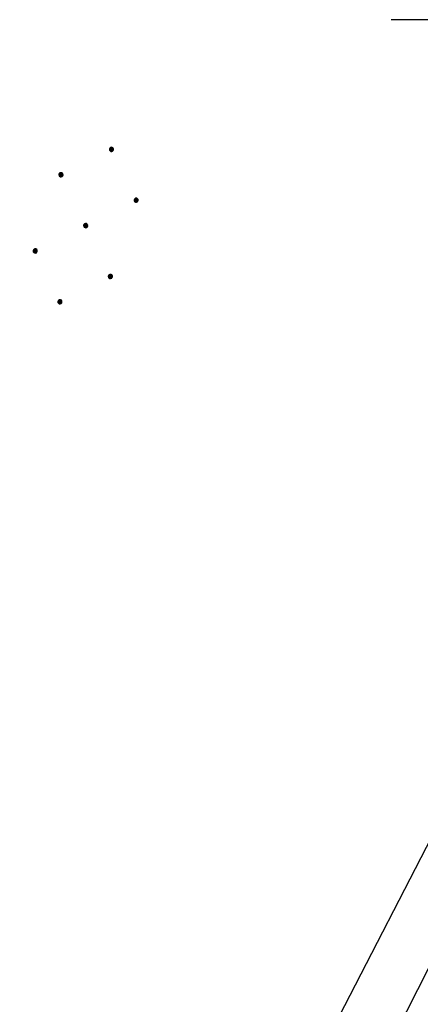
# Model space of a CAD drawing. Extents: x 510526 to 513920, y 467229 to 478797.
# Tile 237 of 256: x 511659 to 511698, y 473606 to 473700. Entities that reach past the tile are written whole.
import ezdxf

# ---------------------------------------------------------------- set-up
doc = ezdxf.new("R2010")
doc.units = 0
doc.header["$LTSCALE"] = 10
doc.header["$MEASUREMENT"] = 0
doc.linetypes.add('LT00', pattern=[0])
for name, color, linetype in [('DFK_KATASTER', 250, 'LT00'), ('DFK_NUTZUNG', 250, 'LT00'), ('V92_AFBR_BAB', 250, 'LT00'), ('V92_RASTER', 250, 'LT00')]:
    doc.layers.add(name, color=color, linetype=linetype)

# ---------------------------------------------------------------- blocks, each defined once
blk = doc.blocks.new('Ackerland7')
at = {"layer": 'DFK_NUTZUNG', "color": 0, "linetype": 'ByBlock'}
for p, q in [((-4, 3.928), (-4, 3.67)), ((-3.95, 3.628), (-3.95, 3.97)), ((-3.9, 3.99), (-3.9, 3.607)), ((-3.85, 3.601), (-3.85, 3.997)), ((-3.8, 3.99), (-3.8, 3.607)), ((-3.75, 3.628), (-3.75, 3.97)), ((-3.7, 3.928), (-3.7, 3.67)), ((-3.65, 3.798), (-3.65, 3.8)), ((3.7, 3.929), (3.7, 3.671)), ((3.75, 3.629), (3.75, 3.971)), ((3.8, 3.992), (3.8, 3.608)), ((3.85, 3.602), (3.85, 3.998)), ((3.9, 3.992), (3.9, 3.608)), ((3.95, 3.629), (3.95, 3.971)), ((4, 3.929), (4, 3.671)), ((4.05, 3.799), (4.05, 3.801)), ((-7.85, 0.129), (-7.85, -0.129)), ((-7.8, -0.171), (-7.8, 0.171)), ((-7.75, 0.192), (-7.75, -0.192)), ((-7.7, -0.198), (-7.7, 0.198)), ((-7.65, 0.192), (-7.65, -0.192)), ((-7.6, -0.171), (-7.6, 0.171)), ((-7.55, 0.129), (-7.55, -0.129)), ((-7.5, -0.001), (-7.5, 0.001)), ((-0.15, 0.129), (-0.15, -0.129)), ((-0.1, -0.171), (-0.1, 0.171)), ((-0.05, 0.192), (-0.05, -0.192)), ((0, -0.198), (0, 0.198)), ((0.05, 0.192), (0.05, -0.192)), ((0.1, -0.171), (0.1, 0.171)), ((0.15, 0.129), (0.15, -0.129)), ((0.2, -0.001), (0.2, 0.001)), ((7.55, 0.129), (7.55, -0.129)), ((7.6, -0.171), (7.6, 0.171)), ((7.65, 0.192), (7.65, -0.192)), ((7.7, -0.198), (7.7, 0.198)), ((7.75, 0.192), (7.75, -0.192)), ((7.8, -0.171), (7.8, 0.171)), ((7.85, 0.129), (7.85, -0.129)), ((7.9, -0.001), (7.9, 0.001)), ((-4, -3.671), (-4, -3.929)), ((-3.95, -3.971), (-3.95, -3.629)), ((-3.9, -3.608), (-3.9, -3.992)), ((-3.85, -3.998), (-3.85, -3.602)), ((-3.8, -3.608), (-3.8, -3.992)), ((-3.75, -3.971), (-3.75, -3.629)), ((-3.7, -3.671), (-3.7, -3.929)), ((3.7, -3.671), (3.7, -3.929)), ((3.75, -3.971), (3.75, -3.629)), ((3.8, -3.608), (3.8, -3.992)), ((3.85, -3.998), (3.85, -3.602)), ((3.9, -3.608), (3.9, -3.992)), ((3.95, -3.971), (3.95, -3.629)), ((4, -3.671), (4, -3.929)), ((-3.65, -3.801), (-3.65, -3.799)), ((4.05, -3.801), (4.05, -3.799))]:
    blk.add_line(p, q, dxfattribs=at)
for points in [[(-3.65, 3.799), (-3.67, 3.886), (-3.725, 3.955), (-3.805, 3.994), (-3.894, 3.994), (-3.975, 3.955), (-4.03, 3.886), (-4.05, 3.799), (-4.03, 3.712), (-3.975, 3.642), (-3.894, 3.604), (-3.805, 3.604), (-3.725, 3.642), (-3.67, 3.712), (-3.65, 3.799)], [(4.05, 3.8), (4.03, 3.887), (3.975, 3.956), (3.894, 3.995), (3.805, 3.995), (3.725, 3.956), (3.67, 3.887), (3.65, 3.8), (3.67, 3.713), (3.725, 3.644), (3.805, 3.605), (3.894, 3.605), (3.975, 3.644), (4.03, 3.713), (4.05, 3.8)], [(-7.5, 0), (-7.52, 0.087), (-7.575, 0.156), (-7.655, 0.195), (-7.744, 0.195), (-7.825, 0.156), (-7.88, 0.087), (-7.9, 0)], [(0.2, 0), (0.18, 0.087), (0.125, 0.156), (0.045, 0.195), (-0.044, 0.195), (-0.125, 0.156), (-0.18, 0.087), (-0.2, 0)], [(-0.2, 0), (-0.18, -0.087), (-0.125, -0.156), (-0.044, -0.195), (0.045, -0.195), (0.125, -0.156), (0.18, -0.087), (0.2, 0)], [(7.9, 0), (7.88, 0.087), (7.825, 0.156), (7.744, 0.195), (7.655, 0.195), (7.575, 0.156), (7.52, 0.087), (7.5, 0)], [(7.5, 0), (7.52, -0.087), (7.575, -0.156), (7.655, -0.195), (7.744, -0.195), (7.825, -0.156), (7.88, -0.087), (7.9, 0)], [(-7.9, 0), (-7.88, -0.087), (-7.825, -0.156), (-7.744, -0.195), (-7.655, -0.195), (-7.575, -0.156), (-7.52, -0.087), (-7.5, 0)], [(-3.65, -3.8), (-3.67, -3.713), (-3.725, -3.644), (-3.805, -3.605), (-3.894, -3.605), (-3.975, -3.644), (-4.03, -3.713), (-4.05, -3.8), (-4.03, -3.887), (-3.975, -3.956), (-3.894, -3.995), (-3.805, -3.995), (-3.725, -3.956), (-3.67, -3.887), (-3.65, -3.8)], [(4.05, -3.8), (4.03, -3.713), (3.975, -3.644), (3.894, -3.605), (3.805, -3.605), (3.725, -3.644), (3.67, -3.713), (3.65, -3.8), (3.67, -3.887), (3.725, -3.956), (3.805, -3.995), (3.894, -3.995), (3.975, -3.956), (4.03, -3.887), (4.05, -3.8)]]:
    blk.add_lwpolyline(points, dxfattribs=at)

msp = doc.modelspace()

# ---------------------------------------------------------------- linework, layer by layer
at = {"layer": 'DFK_KATASTER'}
msp.add_line((511659.704, 473545.866), (511707.276, 473638.094), dxfattribs=at)
at = {"layer": 'V92_AFBR_BAB'}
msp.add_lwpolyline([(511695.479, 473603.101), (511698.58, 473609.211)], dxfattribs=at)
at = {"layer": 'V92_RASTER'}
msp.add_line((511705, 473700), (511695, 473700), dxfattribs=at)

# ---------------------------------------------------------------- block references
at = {"layer": 'DFK_NUTZUNG', "rotation": 251.2883000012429}
for p in [(511665.746, 473680.295), (511666.697, 473597.295)]:
    msp.add_blockref('Ackerland7', p, dxfattribs=at)

doc.saveas('drawing.dxf')
